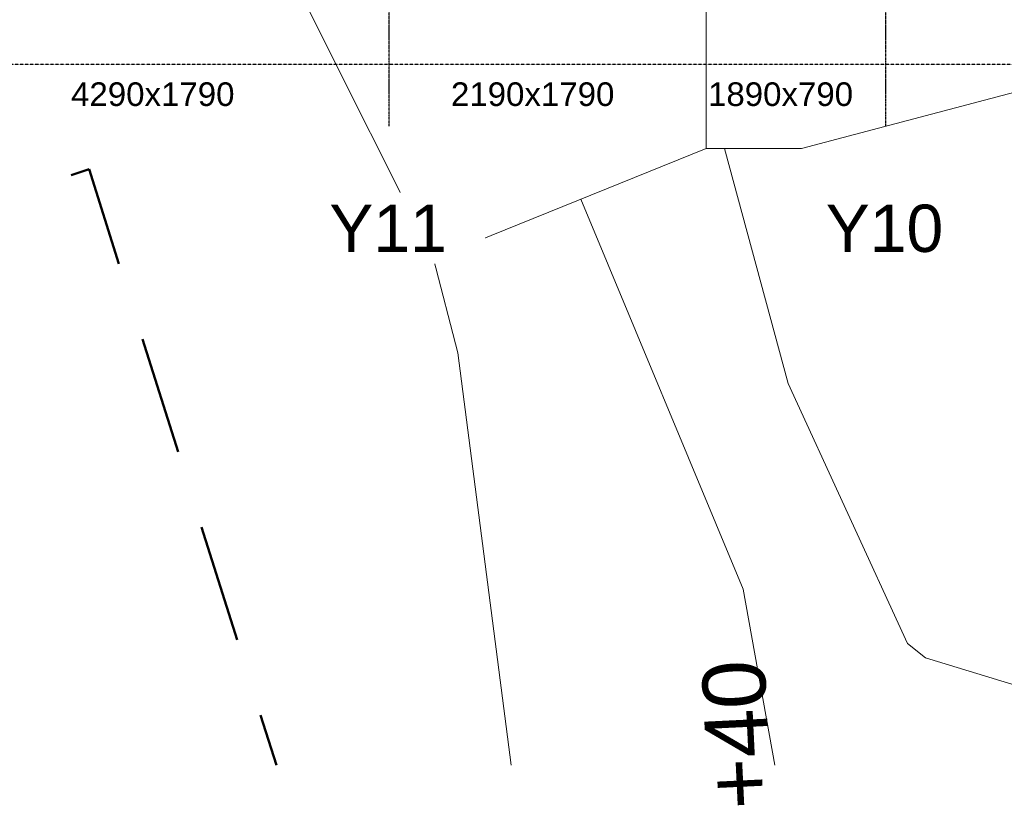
# Model space of a CAD drawing. Header units: millimetres. Extents: x -66110 to 16285, y -16697 to 38719.
# Tile 6 of 55: x -47740 to -35245, y -16697 to -6719. Entities that reach past the tile are written whole.
import ezdxf

# ---------------------------------------------------------------- set-up
doc = ezdxf.new("R2010")
doc.units = ezdxf.units.MM
for name, pattern in [('Grid Line', [5, 2, -1, 1, -1]), ('IMPORT-STVEGKANT _3_', [2500, 1500, -1000]), ('Overhead', [3.96875, 2.38125, -1.5875])]:
    doc.linetypes.add(name, pattern=pattern)
for name, color, linetype, lineweight, true_color in [('- tall koterl', 30, 'Continuous', 9, 0xff7f00), ('2119_70 Tennfjord barnehage SOSI UTM_lokal nullpunkt_dwg', 7, 'Continuous', 9, 0x767676), ('K--DI---AnnetVegarealAvgrensning-STVEGKANT', 2, 'IMPORT-STVEGKANT _3_', 25, 0xffff00), ('K--DI---Høydekurve-KURVE', 9, 'Continuous', 25, 0x808080), ('K--DI---Høydekurve-TKURVE', 7, 'Continuous', 25, 0xc0c0c0)]:
    doc.layers.add(name, color=color, linetype=linetype, lineweight=lineweight, true_color=true_color)
for name, color, linetype, lineweight in [('IfcAnnotation', 7, 'Continuous', 9), ('IfcGrid', 7, 'Continuous', 9), ('IfcSlab', 7, 'Continuous', 9), ('K--DI---Flateavgrensning', 7, 'Continuous', 25)]:
    doc.layers.add(name, color=color, linetype=linetype, lineweight=lineweight)
doc.styles.add('Arial', font='arial.ttf', dxfattribs={"height": 800})
doc.styles.add('Arial_1', font='arial.ttf', dxfattribs={"height": 600})
doc.styles.add('Swis721 Lt BT', font='swissl.ttf', dxfattribs={"height": 300})

# ---------------------------------------------------------------- blocks, each defined once
blk = doc.blocks.new('ARK_2119_70_0_rvt-1-plan 01 ny 200')
at = {"layer": 'IfcSlab'}
for p, q in [((-42489, -9753), (-44092, -6554)), ((-39028, -6554), (-39028, -8354)), ((-39028, -6885), (-39028, -8354)), ((-37817, -8354), (-32264, -6885)), ((-42489, -9753), (-39028, -8354)), ((-39028, -8354), (-37817, -8354))]:
    blk.add_line(p, q, dxfattribs=at)
blk = doc.blocks.new('2119_70 Tennfjord barnehage SOSI UTM_lokal nullpunkt_dwg-1701593-plan 01 ny 200')
at = {"layer": 'K--DI---AnnetVegarealAvgrensning-STVEGKANT', "color": 7, "lineweight": 50, "flags": 128}
blk.add_lwpolyline([(84060, 144481), (90310, 125228), (82751, 122854)], dxfattribs=at)
at = {"layer": 'K--DI---Flateavgrensning', "color": 8, "lineweight": 9, "true_color": 0x808080, "flags": 128}
blk.add_lwpolyline([(92042, 94553), (89639, 94099), (89412, 94439), (88294, 101013), (86300, 106032), (83271, 109470), (82914, 109804), (82880, 110303), (83500, 112605), (84114, 114617), (84293, 114846), (87594, 116357), (90573, 117167)], dxfattribs=at)
at = {"layer": 'K--DI---Høydekurve-KURVE', "lineweight": 9, "flags": 128}
blk.add_lwpolyline([(82751, 119872), (87982, 120550), (89174, 120861)], dxfattribs=at)
at = {"layer": 'K--DI---Høydekurve-TKURVE', "color": 8, "lineweight": 9, "true_color": 0x808080, "flags": 128}
blk.add_lwpolyline([(82751, 116528), (84983, 116932), (89931, 118988)], dxfattribs=at)
at = {"layer": '- tall koterl', "lineweight": 15, "insert": (82171, 117368), "char_height": 800, "width": 2262.49, "attachment_point": 1, "rotation": 2.7624, "line_spacing_factor": 0.941778, "style": 'Arial'}
blk.add_mtext('+40', dxfattribs=at)

msp = doc.modelspace()

# ---------------------------------------------------------------- linework, layer by layer
at = {"layer": 'IfcAnnotation', "linetype": 'Overhead', "lineweight": 25}
msp.add_line((-58150, -7282), (-33750, -7282), dxfattribs=at)
at = {"layer": 'IfcGrid', "color": 9, "linetype": 'Grid Line', "lineweight": 25, "true_color": 0xc0c0c0}
for p, q in [((-43050, -8068), (-43050, -6068)), ((-36750, -8068), (-36750, -6068))]:
    msp.add_line(p, q, dxfattribs=at)

# ---------------------------------------------------------------- block references
at = {"lineweight": 5}
msp.add_blockref('ARK_2119_70_0_rvt-1-plan 01 ny 200', (0, 0), dxfattribs=at)
at = {"layer": '2119_70 Tennfjord barnehage SOSI UTM_lokal nullpunkt_dwg', "color": 8, "lineweight": 15, "true_color": 0x808080, "rotation": 90.00000000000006}
msp.add_blockref('2119_70 Tennfjord barnehage SOSI UTM_lokal nullpunkt_dwg-1701593-plan 01 ny 200', (78371, -98927), dxfattribs=at)

# ---------------------------------------------------------------- texts
at = {"layer": 'IfcAnnotation', "char_height": 300, "attachment_point": 1, "style": 'Swis721 Lt BT'}
for s, insert, width in [('4290x1790', (-47088, -7514), 2405.06), ('2190x1790', (-42267, -7514), 2405.06), ('1890x790', (-39005, -7514), 2132.49)]:
    msp.add_mtext(s, dxfattribs=dict(at, insert=insert, width=width))

# ---------------------------------------------------------------- next in the draw order: texts
at = {"layer": 'IfcGrid', "char_height": 600, "width": 1827.85, "attachment_point": 1, "style": 'Arial_1', "bg_fill": 3, "box_fill_scale": 1.25, "bg_fill_color": 256, "bg_fill_true_color": 13158600, "bg_fill_transparency": 0}
for s, insert in [('Y11', (-43811, -9065)), ('Y10', (-37511, -9065))]:
    msp.add_mtext(s, dxfattribs=dict(at, insert=insert))

doc.saveas('drawing.dxf')
